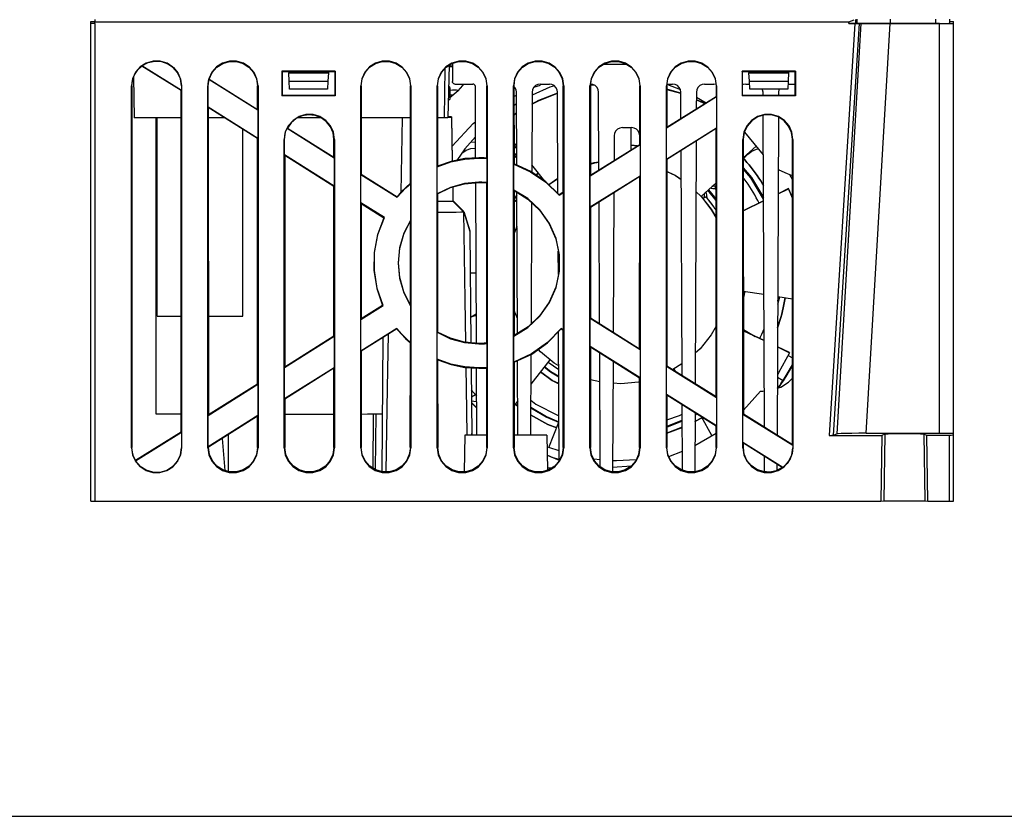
# Model space of a CAD drawing. Extents: x 0 to 420, y 0 to 297.
# Tile 5 of 30: x 180 to 240, y 0 to 48. Entities that reach past the tile are written whole.
import ezdxf

# ---------------------------------------------------------------- set-up
doc = ezdxf.new("R2010")
doc.units = 0
doc.header["$LTSCALE"] = 23.1
doc.layers.get('0').update_dxf_attribs({"linetype": 'CONTINUOUS'})

msp = doc.modelspace()

# ---------------------------------------------------------------- linework, layer by layer
at = {"color": 7, "linetype": 'CONTINUOUS'}
for p, q in [((184.689, 19.173), (184.689, 48.342)), ((184.939, 48.46), (184.937, 48.322)), ((184.938, 48.222), (184.937, 48.322)), ((184.937, 48.322), (230.814, 48.322)), ((184.938, 48.222), (184.938, 19.172)), ((231.188, 48.222), (229.61, 23.172)), ((231.436, 48.223), (229.86, 23.177)), ((231.552, 48.227), (230.092, 23.261)), ((230.814, 48.322), (231.143, 48.446)), ((230.814, 48.222), (230.814, 48.322)), ((230.814, 48.222), (231.214, 48.223)), ((231.279, 48.222), (230.814, 48.222)), ((231.212, 48.461), (231.214, 48.223)), ((231.214, 48.223), (231.321, 48.227)), ((231.321, 48.227), (231.317, 48.477)), ((231.552, 48.227), (231.436, 48.223)), ((231.862, 23.295), (233.32, 48.231)), ((236.336, 48.231), (233.073, 48.23)), ((233.322, 48.481), (233.322, 48.231)), ((233.322, 48.231), (236.091, 48.231)), ((236.087, 48.481), (236.091, 48.231)), ((236.336, 23.3), (236.336, 48.231)), ((236.939, 48.483), (236.944, 48.233)), ((237.189, 19.173), (237.189, 48.352)), ((190.207, 44.151), (187.805, 45.656)), ((190.188, 44.142), (187.805, 45.636)), ((206.497, 45.68), (206.414, 42.505)), ((206.689, 45.621), (206.495, 45.621)), ((206.495, 45.609), (206.689, 45.609)), ((206.689, 45.795), (206.689, 44.689)), ((217.308, 45.727), (215.869, 45.727)), ((187.296, 44.951), (187.339, 42.477)), ((196.327, 45.31), (196.314, 45.322)), ((196.314, 45.322), (196.314, 43.822)), ((199.564, 45.322), (196.314, 45.322)), ((196.327, 45.31), (196.328, 43.837)), ((196.328, 45.31), (199.551, 45.31)), ((196.73, 45.31), (196.735, 45.224)), ((196.761, 44.722), (196.735, 45.222)), ((196.735, 45.222), (199.144, 45.222)), ((199.144, 45.222), (199.118, 44.722)), ((199.149, 45.31), (199.144, 45.224)), ((199.551, 45.31), (199.564, 45.322)), ((199.551, 43.837), (199.551, 45.31)), ((199.564, 45.322), (199.564, 43.822)), ((206.242, 45.483), (206.189, 42.477)), ((227.564, 45.322), (224.314, 45.322)), ((224.327, 45.31), (224.314, 45.322)), ((224.314, 45.322), (224.314, 43.822)), ((224.327, 45.31), (224.328, 43.837)), ((224.328, 45.31), (227.551, 45.31)), ((224.73, 45.31), (224.735, 45.224)), ((224.735, 45.222), (227.144, 45.222)), ((224.761, 44.722), (224.735, 45.222)), ((227.144, 45.222), (227.118, 44.722)), ((227.149, 45.31), (227.144, 45.224)), ((227.551, 45.31), (227.564, 45.322)), ((227.551, 43.837), (227.551, 45.31)), ((227.564, 45.322), (227.564, 43.822)), ((187.19, 44.425), (187.163, 44.422)), ((187.163, 22.422), (187.163, 44.422)), ((187.19, 44.425), (187.197, 22.426)), ((190.207, 44.423), (190.207, 44.151)), ((190.215, 44.422), (190.207, 44.423)), ((190.215, 44.422), (190.215, 22.422)), ((191.822, 44.423), (191.813, 44.422)), ((191.813, 22.422), (191.813, 44.422)), ((191.822, 43.138), (191.822, 44.423)), ((191.878, 44.832), (191.899, 44.842)), ((191.878, 44.832), (194.857, 42.965)), ((191.899, 44.842), (194.838, 43.001)), ((194.838, 43.001), (194.838, 44.425)), ((194.865, 44.422), (194.838, 44.425)), ((194.865, 44.422), (194.865, 22.422)), ((196.787, 44.223), (196.761, 44.722)), ((196.761, 44.722), (199.118, 44.722)), ((199.118, 44.722), (199.092, 44.223)), ((201.14, 44.425), (201.113, 44.422)), ((201.113, 22.422), (201.113, 44.422)), ((201.14, 44.425), (201.142, 39.052)), ((204.137, 38.511), (204.138, 44.425)), ((204.165, 44.422), (204.138, 44.425)), ((204.165, 44.422), (204.165, 22.422)), ((205.79, 44.425), (205.763, 44.422)), ((205.763, 22.422), (205.763, 44.422)), ((205.79, 44.425), (205.792, 39.541)), ((206.497, 44.393), (206.506, 44.372)), ((206.839, 44.539), (207.94, 44.539)), ((208.108, 40.044), (208.09, 44.39)), ((208.787, 40.039), (208.788, 44.425)), ((208.815, 44.422), (208.788, 44.425)), ((208.815, 44.422), (208.815, 22.422)), ((210.44, 44.425), (210.413, 44.422)), ((210.413, 22.422), (210.413, 44.422)), ((210.44, 44.425), (210.442, 39.691)), ((210.495, 44.334), (210.44, 44.389)), ((211.653, 44.354), (212.056, 44.481)), ((212.037, 44.539), (212.591, 44.539)), ((213.436, 37.957), (213.438, 44.425)), ((213.465, 44.422), (213.438, 44.425)), ((213.465, 44.422), (213.465, 22.422)), ((215.09, 44.425), (215.063, 44.422)), ((215.063, 22.422), (215.063, 44.422)), ((215.09, 44.425), (215.092, 38.994)), ((215.246, 44.514), (215.091, 44.539)), ((215.096, 44.465), (215.292, 44.491)), ((215.285, 44.495), (215.097, 44.47)), ((218.087, 40.871), (218.088, 44.425)), ((218.115, 44.422), (218.088, 44.425)), ((218.115, 44.422), (218.115, 22.422)), ((219.74, 44.425), (219.713, 44.422)), ((219.713, 22.422), (219.713, 44.422)), ((219.74, 44.425), (219.741, 41.907)), ((219.757, 44.539), (220.091, 44.539)), ((219.771, 44.506), (220.564, 44.199)), ((222.037, 44.539), (222.591, 44.539)), ((222.746, 44.514), (222.591, 44.539)), ((222.738, 44.426), (222.738, 43.784)), ((222.765, 44.422), (222.738, 44.425)), ((222.765, 44.422), (222.765, 22.422)), ((224.537, 44.539), (224.77, 44.539)), ((224.761, 44.722), (227.118, 44.722)), ((224.787, 44.223), (224.761, 44.722)), ((227.118, 44.722), (227.092, 44.223)), ((227.108, 44.539), (227.551, 44.539)), ((190.182, 23.388), (190.188, 44.142)), ((190.188, 44.142), (190.207, 44.151)), ((196.328, 43.837), (196.314, 43.822)), ((199.564, 43.822), (196.314, 43.822)), ((199.551, 43.837), (196.328, 43.837)), ((199.092, 44.223), (196.787, 44.223)), ((199.551, 43.837), (199.564, 43.822)), ((206.539, 44.192), (206.536, 44.192)), ((206.539, 44.192), (206.539, 43.609)), ((207.042, 44.123), (206.539, 43.694)), ((206.539, 43.891), (206.768, 43.891)), ((206.539, 43.876), (206.75, 43.876)), ((206.689, 44.176), (206.543, 44.141)), ((206.947, 44.175), (206.689, 44.176)), ((207.062, 44.147), (206.947, 44.175)), ((210.44, 43.785), (210.592, 43.863)), ((210.61, 39.615), (210.591, 44.041)), ((211.537, 44.041), (211.517, 39.193)), ((213.117, 37.871), (213.091, 44.041)), ((215.611, 39.319), (215.591, 44.041)), ((219.722, 41.87), (222.757, 43.772)), ((220.592, 43.977), (219.74, 44.221)), ((219.74, 44.216), (220.573, 43.977)), ((219.741, 41.907), (222.738, 43.784)), ((220.598, 42.444), (220.591, 44.041)), ((221.537, 44.041), (221.533, 43.029)), ((221.536, 43.75), (222.124, 43.4)), ((222.738, 43.784), (222.757, 43.772)), ((222.757, 43.772), (222.757, 41.86)), ((224.328, 43.837), (224.314, 43.822)), ((227.564, 43.822), (224.314, 43.822)), ((227.551, 43.837), (224.328, 43.837)), ((227.092, 44.223), (224.787, 44.223)), ((225.592, 43.837), (225.591, 44.041)), ((226.537, 44.041), (226.536, 43.837)), ((227.551, 43.837), (227.564, 43.822)), ((194.857, 41.236), (191.822, 43.138)), ((191.841, 43.107), (191.822, 43.138)), ((210.594, 43.34), (210.441, 43.244)), ((194.837, 41.228), (191.841, 43.107)), ((191.841, 43.107), (191.846, 24.431)), ((194.838, 43.001), (194.857, 42.965)), ((194.857, 42.965), (194.857, 41.236)), ((206.578, 42.543), (206.415, 42.542)), ((206.639, 42.543), (206.578, 42.543)), ((206.639, 42.543), (206.686, 39.845)), ((210.597, 42.784), (210.441, 42.673)), ((210.441, 42.668), (210.597, 42.779)), ((225.677, 23.681), (225.597, 42.635)), ((190.188, 42.477), (187.339, 42.477)), ((188.639, 42.477), (188.639, 24.482)), ((188.739, 30.429), (188.739, 42.477)), ((192.845, 42.477), (191.841, 42.477)), ((198.728, 42.477), (197.264, 42.477)), ((204.138, 42.477), (201.141, 42.477)), ((203.639, 42.484), (203.56, 37.947)), ((206.189, 42.477), (205.791, 42.477)), ((206.189, 42.505), (206.414, 42.505)), ((206.578, 42.508), (206.414, 42.508)), ((206.639, 42.509), (206.578, 42.508)), ((206.639, 42.509), (206.686, 39.845)), ((226.531, 42.526), (226.449, 23.197)), ((193.939, 30.429), (193.939, 41.791)), ((196.632, 41.852), (199.507, 40.051)), ((196.657, 41.862), (199.487, 40.089)), ((216.537, 41.391), (216.53, 39.895)), ((217.037, 41.889), (217.592, 41.889)), ((217.564, 40.543), (217.564, 41.889)), ((219.741, 41.907), (219.722, 41.87)), ((219.722, 39.958), (219.722, 41.87)), ((222.757, 41.86), (219.722, 39.958)), ((222.738, 41.828), (219.742, 39.949)), ((222.733, 25.526), (222.738, 41.828)), ((222.738, 41.828), (222.757, 41.86)), ((194.833, 26.302), (194.837, 41.228)), ((194.837, 41.228), (194.857, 41.236)), ((196.472, 41.173), (196.463, 41.172)), ((196.463, 22.422), (196.463, 41.172)), ((196.472, 40.224), (196.472, 41.173)), ((199.515, 41.172), (199.487, 41.175)), ((199.487, 40.089), (199.487, 41.175)), ((199.515, 41.172), (199.515, 22.422)), ((208.104, 41.009), (207.791, 40.983)), ((210.605, 40.754), (210.441, 40.956)), ((210.441, 40.662), (210.583, 40.781)), ((215.072, 38.956), (218.107, 40.858)), ((215.092, 38.994), (218.087, 40.871)), ((217.93, 40.772), (217.564, 40.83)), ((217.564, 40.829), (217.928, 40.771)), ((218.087, 40.871), (218.107, 40.858)), ((218.107, 40.858), (218.107, 38.946)), ((221.525, 41.067), (221.462, 26.321)), ((224.391, 41.175), (224.363, 41.172)), ((224.363, 22.422), (224.363, 41.172)), ((224.391, 41.175), (224.396, 24.483)), ((225.166, 40.766), (224.392, 40.057)), ((227.382, 22.613), (227.387, 41.175)), ((227.415, 41.172), (227.387, 41.175)), ((227.415, 41.172), (227.415, 22.422)), ((199.507, 38.322), (196.472, 40.224)), ((196.491, 40.191), (196.472, 40.224)), ((199.487, 38.313), (196.491, 40.191)), ((196.491, 40.191), (196.495, 27.344)), ((210.605, 40.736), (210.441, 40.599)), ((210.607, 40.313), (210.557, 40.276)), ((210.607, 40.312), (210.559, 40.277)), ((220.664, 26.822), (220.606, 40.492)), ((224.491, 40.096), (224.669, 40.274)), ((224.669, 40.274), (224.65, 40.294)), ((199.487, 40.089), (199.507, 40.051)), ((199.507, 40.051), (199.507, 38.322)), ((205.772, 39.509), (205.792, 39.541)), ((208.787, 40.039), (208.807, 40.015)), ((208.807, 38.544), (208.807, 40.015)), ((210.442, 39.691), (210.422, 39.675)), ((210.422, 38.092), (210.422, 39.675)), ((210.553, 40.094), (210.608, 40.04)), ((212.326, 38.637), (211.519, 39.63)), ((216.563, 39.915), (216.53, 39.915)), ((219.742, 39.949), (219.722, 39.958)), ((219.742, 39.949), (219.745, 27.397)), ((224.478, 39.929), (224.483, 39.925)), ((201.142, 39.052), (201.122, 39.039)), ((201.122, 39.039), (203.335, 37.652)), ((201.122, 37.31), (201.122, 39.039)), ((201.142, 39.052), (203.331, 37.681)), ((205.772, 37.864), (205.772, 39.509)), ((211.928, 39.127), (211.786, 39.024)), ((211.786, 39.022), (211.929, 39.126)), ((215.092, 38.994), (215.072, 38.956)), ((215.072, 37.044), (215.072, 38.956)), ((218.107, 38.946), (215.072, 37.044)), ((218.087, 38.912), (218.107, 38.946)), ((227.387, 38.95), (227.087, 39.086)), ((227.387, 38.725), (227.231, 39.021)), ((204.137, 38.511), (204.157, 38.499)), ((204.157, 36.286), (204.157, 38.499)), ((208.156, 28.774), (208.115, 38.534)), ((208.784, 28.783), (208.787, 38.528)), ((208.807, 38.544), (208.787, 38.528)), ((212.099, 38.793), (212.159, 38.842)), ((212.189, 38.805), (212.14, 38.764)), ((213.114, 38.798), (212.565, 38.418)), ((218.087, 38.912), (215.092, 37.035)), ((218.084, 28.438), (218.087, 38.912)), ((222.737, 38.54), (221.828, 37.708)), ((199.484, 29.216), (199.487, 38.313)), ((199.487, 38.313), (199.507, 38.322)), ((205.792, 37.855), (205.795, 29.455)), ((206.713, 38.273), (206.728, 37.42)), ((206.714, 38.274), (206.728, 37.455)), ((210.442, 38.063), (210.422, 38.092)), ((210.442, 38.063), (210.445, 29.251)), ((210.653, 29.379), (210.617, 37.955)), ((213.184, 37.772), (213.457, 37.943)), ((213.437, 37.958), (213.188, 37.801)), ((213.436, 37.957), (213.457, 37.943)), ((213.457, 29.579), (213.457, 37.943)), ((216.521, 37.93), (216.48, 29.443)), ((222.736, 37.452), (222.229, 38.075)), ((222.265, 38.108), (222.736, 37.528)), ((222.71, 38.155), (222.737, 38.123)), ((222.737, 38.125), (222.712, 38.154)), ((222.737, 38.342), (222.719, 38.324)), ((227.142, 38.178), (226.511, 37.869)), ((226.511, 37.864), (227.142, 38.173)), ((227.386, 37.597), (227.142, 38.178)), ((227.142, 38.173), (227.142, 38.178)), ((227.142, 38.173), (227.386, 37.592)), ((202.554, 36.412), (201.122, 37.31)), ((201.142, 37.275), (201.122, 37.31)), ((201.142, 37.275), (201.145, 30.256)), ((201.143, 37.274), (202.527, 36.407)), ((203.335, 37.652), (203.331, 37.681)), ((205.792, 37.418), (206.18, 37.418)), ((206.728, 37.455), (207.375, 36.808)), ((206.728, 37.42), (207.375, 36.773)), ((210.62, 37.376), (210.442, 37.498)), ((210.442, 37.493), (210.62, 37.371)), ((211.509, 37.333), (211.478, 29.949)), ((215.651, 29.962), (215.62, 37.365)), ((222.009, 37.614), (221.956, 37.561)), ((225.619, 37.432), (224.393, 36.831)), ((224.393, 36.826), (225.619, 37.427)), ((207.356, 36.793), (207.36, 36.793)), ((207.389, 36.793), (207.36, 36.793)), ((207.389, 36.759), (207.36, 36.759)), ((207.389, 36.793), (207.76, 35.604)), ((207.389, 36.759), (207.76, 35.57)), ((215.092, 37.035), (215.072, 37.044)), ((215.092, 37.035), (215.094, 30.311)), ((202.527, 36.407), (202.554, 36.412)), ((204.134, 31.099), (204.136, 36.216)), ((204.157, 36.286), (204.136, 36.216)), ((207.76, 35.57), (207.819, 28.805)), ((210.443, 35.436), (210.626, 35.898)), ((213.138, 32.958), (213.132, 34.384)), ((208.138, 33.038), (207.782, 33.035)), ((225.643, 31.731), (224.394, 31.927)), ((226.591, 31.583), (226.483, 31.124)), ((226.484, 31.339), (226.543, 31.59)), ((227.384, 31.458), (226.485, 31.599)), ((201.122, 30.213), (202.476, 31.061)), ((202.448, 31.073), (201.143, 30.255)), ((202.476, 31.061), (202.448, 31.073)), ((204.134, 31.099), (204.157, 31.018)), ((204.157, 28.805), (204.157, 31.018)), ((207.833, 30.39), (208.148, 30.572)), ((210.649, 30.282), (210.444, 30.769)), ((188.739, 30.429), (190.184, 30.429)), ((191.844, 30.429), (193.939, 30.429)), ((201.145, 30.256), (201.122, 30.213)), ((201.122, 28.301), (201.122, 30.213)), ((208.149, 30.486), (207.805, 30.381)), ((207.805, 30.376), (208.149, 30.481)), ((215.094, 30.311), (215.072, 30.296)), ((215.072, 30.296), (218.107, 28.394)), ((215.072, 28.567), (215.072, 30.296)), ((215.094, 30.311), (218.084, 28.438)), ((203.316, 29.676), (201.122, 28.301)), ((203.311, 29.648), (201.145, 28.29)), ((203.311, 29.648), (203.316, 29.676)), ((205.795, 29.455), (205.772, 29.44)), ((205.772, 27.795), (205.772, 29.44)), ((213.186, 21.609), (213.153, 29.489)), ((213.457, 29.579), (213.302, 29.676)), ((213.302, 29.676), (213.307, 29.648)), ((213.307, 29.648), (213.433, 29.57)), ((213.432, 22.426), (213.434, 29.569)), ((213.434, 29.569), (213.457, 29.579)), ((224.395, 29.611), (225.118, 29.193)), ((225.655, 28.94), (224.395, 29.535)), ((224.395, 29.53), (225.655, 28.935)), ((196.472, 27.298), (199.507, 29.2)), ((196.495, 27.344), (199.484, 29.216)), ((199.484, 29.216), (199.507, 29.2)), ((199.507, 29.2), (199.507, 27.288)), ((202.463, 29.116), (202.392, 20.961)), ((204.132, 22.426), (204.134, 28.797)), ((204.134, 28.797), (204.157, 28.805)), ((208.784, 28.783), (208.807, 28.76)), ((208.807, 27.289), (208.807, 28.76)), ((210.422, 29.212), (210.445, 29.251)), ((210.422, 27.629), (210.422, 29.212)), ((201.145, 28.29), (201.122, 28.301)), ((201.145, 28.29), (201.147, 22.426)), ((218.107, 26.665), (215.072, 28.567)), ((215.095, 28.527), (215.072, 28.567)), ((218.083, 26.654), (215.095, 28.527)), ((215.095, 28.527), (215.097, 22.426)), ((215.688, 21.249), (215.658, 28.174)), ((218.084, 28.438), (218.107, 28.394)), ((218.107, 28.394), (218.107, 26.665)), ((227.211, 28.204), (226.472, 28.554)), ((226.472, 28.549), (227.211, 28.199)), ((205.795, 27.763), (205.772, 27.795)), ((205.795, 27.763), (205.797, 22.426)), ((210.445, 27.615), (210.447, 22.426)), ((210.679, 23.188), (210.66, 27.715)), ((211.47, 28.089), (211.449, 23.188)), ((212.618, 27.762), (211.462, 26.288)), ((212.51, 27.624), (213.163, 27.17)), ((212.511, 27.625), (213.163, 27.172)), ((216.472, 27.664), (216.44, 20.988)), ((227.122, 28.037), (227.383, 27.886)), ((196.495, 27.344), (196.472, 27.298)), ((196.472, 25.386), (196.472, 27.298)), ((199.507, 27.288), (196.472, 25.386)), ((199.483, 27.249), (196.496, 25.376)), ((199.482, 22.426), (199.483, 27.249)), ((199.483, 27.249), (199.507, 27.288)), ((207.832, 27.279), (207.868, 23.188)), ((208.179, 23.188), (208.162, 27.257)), ((208.782, 22.426), (208.783, 27.266)), ((208.807, 27.289), (208.783, 27.266)), ((219.745, 27.397), (219.722, 27.381)), ((219.722, 27.381), (222.757, 25.479)), ((219.722, 25.652), (219.722, 27.381)), ((219.745, 27.397), (222.733, 25.526)), ((220.661, 27.524), (220.112, 27.168)), ((220.258, 27.076), (220.183, 27.207)), ((215.666, 26.42), (215.096, 26.547)), ((218.082, 22.426), (218.083, 26.654)), ((218.083, 26.654), (218.107, 26.665)), ((226.811, 26.484), (226.464, 26.684)), ((226.811, 26.486), (226.47, 26.039)), ((226.671, 26.302), (226.792, 26.498)), ((191.822, 24.384), (194.857, 26.286)), ((191.846, 24.431), (194.833, 26.302)), ((194.833, 26.302), (194.857, 26.286)), ((194.857, 26.286), (194.857, 24.374)), ((208.169, 25.562), (207.844, 25.931)), ((224.396, 24.712), (225.431, 25.862)), ((225.431, 25.862), (225.589, 25.862)), ((225.589, 25.862), (225.668, 25.871)), ((226.483, 26.044), (226.566, 26.134)), ((196.496, 25.376), (196.472, 25.386)), ((196.496, 25.376), (196.497, 22.426)), ((208.102, 25.638), (207.848, 25.491)), ((208.172, 24.836), (207.851, 25.169)), ((208.124, 25.614), (208.069, 25.619)), ((210.671, 25.278), (210.446, 24.992)), ((222.757, 23.75), (219.722, 25.652)), ((219.746, 25.612), (219.722, 25.652)), ((222.732, 23.739), (219.746, 25.612)), ((219.746, 25.612), (219.747, 22.426)), ((222.733, 25.526), (222.757, 25.479)), ((222.757, 25.479), (222.757, 23.75)), ((207.851, 25.156), (208.172, 24.825)), ((210.512, 25.076), (210.672, 24.954)), ((210.672, 24.955), (210.513, 25.077)), ((220.688, 21.048), (220.672, 25.031)), ((191.846, 24.431), (191.822, 24.384)), ((191.822, 22.472), (191.822, 24.384)), ((194.857, 24.374), (191.822, 22.472)), ((191.846, 24.469), (191.907, 24.469)), ((194.832, 24.333), (191.847, 22.461)), ((194.832, 24.333), (194.857, 24.374)), ((194.832, 22.426), (194.832, 24.333)), ((201.146, 24.469), (201.525, 24.47)), ((201.525, 24.47), (202.334, 24.472)), ((201.869, 24.471), (201.845, 21.181)), ((202.021, 21.069), (202.046, 24.471)), ((202.334, 24.472), (202.422, 24.472)), ((212.562, 22.429), (213.176, 23.971)), ((221.455, 24.54), (221.44, 20.988)), ((221.874, 24.244), (221.453, 24.01)), ((221.453, 24.008), (221.874, 24.243)), ((221.569, 24.469), (221.454, 24.4)), ((221.455, 24.456), (221.523, 24.497)), ((222.487, 23.168), (221.843, 24.297)), ((224.396, 24.483), (224.372, 24.467)), ((224.372, 24.467), (227.407, 22.565)), ((224.372, 22.738), (224.372, 24.467)), ((224.396, 24.483), (227.382, 22.613)), ((187.405, 21.616), (190.207, 23.372)), ((187.413, 21.653), (190.182, 23.388)), ((190.182, 23.388), (190.207, 23.372)), ((190.207, 23.372), (190.207, 22.423)), ((220.677, 23.659), (219.747, 23.306)), ((219.747, 23.305), (220.677, 23.658)), ((222.732, 23.739), (222.757, 23.75)), ((222.732, 22.426), (222.732, 23.739)), ((192.679, 22.983), (192.847, 21.031)), ((193.074, 20.966), (193.079, 23.233)), ((207.439, 23.187), (207.4, 20.95)), ((207.439, 23.198), (207.939, 23.198)), ((208.782, 23.187), (207.439, 23.187)), ((207.878, 23.198), (207.867, 23.291)), ((212.439, 23.187), (210.447, 23.187)), ((212.439, 23.187), (212.477, 21.045)), ((221.447, 22.554), (222.732, 23.312)), ((229.61, 23.172), (232.826, 23.172)), ((229.86, 23.177), (230.092, 23.261)), ((231.861, 23.295), (236.337, 23.3)), ((232.826, 23.172), (232.756, 19.172)), ((233.01, 23.24), (232.826, 23.172)), ((233.01, 23.24), (232.939, 19.179)), ((235.553, 23.172), (235.368, 23.24)), ((235.368, 23.24), (235.439, 19.179)), ((236.939, 23.172), (235.553, 23.172)), ((235.623, 19.172), (235.553, 23.172)), ((236.939, 19.172), (236.939, 23.172)), ((187.163, 22.422), (187.197, 22.426)), ((190.207, 22.423), (190.215, 22.422)), ((191.813, 22.422), (191.847, 22.426)), ((191.847, 22.426), (191.847, 22.461)), ((194.832, 22.426), (194.865, 22.422)), ((196.463, 22.422), (196.497, 22.426)), ((199.482, 22.426), (199.515, 22.422)), ((201.113, 22.422), (201.147, 22.426)), ((204.132, 22.426), (204.165, 22.422)), ((205.763, 22.422), (205.797, 22.426)), ((208.782, 22.426), (208.815, 22.422)), ((210.413, 22.422), (210.447, 22.426)), ((213.183, 22.224), (212.562, 22.429)), ((213.432, 22.426), (213.465, 22.422)), ((215.063, 22.422), (215.097, 22.426)), ((218.082, 22.426), (218.115, 22.422)), ((219.713, 22.422), (219.747, 22.426)), ((219.865, 21.879), (220.684, 22.207)), ((222.732, 22.426), (222.765, 22.422)), ((224.363, 22.422), (224.397, 22.426)), ((226.805, 21.213), (224.372, 22.738)), ((224.397, 22.696), (224.372, 22.738)), ((226.76, 21.214), (224.397, 22.696)), ((224.397, 22.427), (224.397, 22.696)), ((227.382, 22.613), (227.407, 22.565)), ((227.407, 22.565), (227.407, 22.423)), ((227.407, 22.423), (227.415, 22.422)), ((187.413, 21.653), (187.405, 21.616)), ((212.461, 21.958), (213.186, 21.671)), ((215.686, 21.687), (215.29, 21.716)), ((225.689, 20.988), (225.685, 21.888)), ((212.474, 21.195), (212.756, 21.195)), ((216.44, 20.988), (216.432, 20.949)), ((216.441, 21.233), (217.586, 21.321)), ((221.44, 20.988), (221.432, 20.95)), ((225.695, 20.957), (225.689, 20.988)), ((226.442, 21.414), (226.44, 21.046)), ((232.756, 19.172), (232.939, 19.179)), ((235.439, 19.179), (235.623, 19.172)), ((235.623, 19.172), (237.036, 19.172)), ((0, 0), (420, 0))]:
    msp.add_line(p, q, dxfattribs=at)
for points in [[(184.689, 48.342), (184.7, 48.343), (184.732, 48.343), (184.783, 48.343), (184.853, 48.343), (184.942, 48.343)], [(184.936, 48.222), (184.844, 48.222), (184.763, 48.222), (184.708, 48.222), (184.689, 48.223)], [(231.436, 48.223), (231.413, 48.222), (231.358, 48.222), (231.279, 48.222)], [(231.321, 48.227), (231.412, 48.228), (231.621, 48.229), (231.938, 48.23), (232.343, 48.23), (232.813, 48.231), (233.322, 48.231)], [(233.073, 48.23), (232.832, 48.23), (232.602, 48.23), (232.387, 48.23), (232.188, 48.23), (232.011, 48.229), (231.86, 48.229), (231.737, 48.228), (231.644, 48.228), (231.582, 48.227), (231.552, 48.227)], [(236.091, 48.231), (236.358, 48.231), (236.596, 48.232), (236.783, 48.232), (236.902, 48.233), (236.944, 48.233)], [(236.336, 48.231), (236.604, 48.231), (236.839, 48.231), (237.037, 48.232), (237.15, 48.232), (237.189, 48.233)], [(236.939, 48.353), (237.036, 48.353), (237.116, 48.353), (237.17, 48.352), (237.189, 48.352)], [(190.215, 44.422), (190.153, 44.854), (189.973, 45.248), (189.69, 45.574), (189.328, 45.808), (188.912, 45.932), (188.479, 45.934), (188.062, 45.813), (187.696, 45.581), (187.409, 45.253), (187.226, 44.855), (187.163, 44.422)], [(187.192, 44.434), (187.231, 44.774), (187.353, 45.104), (187.548, 45.397), (187.805, 45.636)], [(187.805, 45.656), (187.807, 45.648), (187.803, 45.644), (187.805, 45.636)], [(187.805, 45.656), (188.173, 45.85), (188.579, 45.936), (188.992, 45.91), (189.382, 45.773), (189.721, 45.536), (189.983, 45.215), (190.15, 44.835), (190.207, 44.423)], [(194.865, 44.422), (194.803, 44.854), (194.623, 45.248), (194.34, 45.574), (193.978, 45.808), (193.562, 45.932), (193.129, 45.934), (192.712, 45.813), (192.346, 45.581), (192.059, 45.253), (191.876, 44.855), (191.813, 44.422)], [(191.899, 44.842), (192.078, 45.235), (192.358, 45.559), (192.717, 45.79), (193.125, 45.909), (193.55, 45.91), (193.958, 45.791), (194.316, 45.563), (194.597, 45.241), (194.776, 44.852), (194.838, 44.426)], [(204.165, 44.422), (204.103, 44.854), (203.923, 45.248), (203.64, 45.574), (203.278, 45.808), (202.862, 45.932), (202.429, 45.934), (202.012, 45.813), (201.646, 45.581), (201.359, 45.253), (201.176, 44.855), (201.113, 44.422)], [(201.141, 44.431), (201.201, 44.849), (201.379, 45.237), (201.656, 45.557), (202.012, 45.787), (202.421, 45.909), (202.846, 45.91), (203.256, 45.792), (203.615, 45.564), (203.897, 45.242), (204.077, 44.851), (204.138, 44.431)], [(208.815, 44.422), (208.753, 44.854), (208.573, 45.248), (208.29, 45.574), (207.928, 45.808), (207.512, 45.932), (207.079, 45.934), (206.662, 45.813), (206.296, 45.581), (206.009, 45.253), (205.826, 44.855), (205.763, 44.422)], [(205.791, 44.43), (205.851, 44.849), (206.029, 45.237), (206.306, 45.557), (206.662, 45.787), (207.071, 45.909), (207.496, 45.91), (207.906, 45.792), (208.265, 45.564), (208.547, 45.242), (208.727, 44.851), (208.788, 44.43)], [(213.465, 44.422), (213.403, 44.854), (213.223, 45.248), (212.94, 45.574), (212.578, 45.808), (212.162, 45.932), (211.729, 45.934), (211.312, 45.813), (210.946, 45.581), (210.659, 45.253), (210.476, 44.855), (210.413, 44.422)], [(210.441, 44.43), (210.501, 44.849), (210.679, 45.237), (210.956, 45.557), (211.312, 45.787), (211.721, 45.909), (212.146, 45.91), (212.556, 45.792), (212.915, 45.564), (213.197, 45.242), (213.377, 44.851), (213.437, 44.432)], [(218.115, 44.422), (218.053, 44.854), (217.873, 45.248), (217.59, 45.574), (217.228, 45.808), (216.812, 45.932), (216.379, 45.934), (215.962, 45.813), (215.596, 45.581), (215.309, 45.253), (215.126, 44.855), (215.063, 44.422)], [(215.091, 44.431), (215.151, 44.849), (215.329, 45.237), (215.606, 45.557), (215.962, 45.787), (216.371, 45.909), (216.796, 45.91), (217.206, 45.792), (217.565, 45.564), (217.847, 45.242), (218.027, 44.851), (218.088, 44.429)], [(222.765, 44.422), (222.703, 44.854), (222.523, 45.248), (222.24, 45.574), (221.878, 45.808), (221.462, 45.932), (221.029, 45.934), (220.612, 45.813), (220.246, 45.581), (219.959, 45.253), (219.776, 44.855), (219.713, 44.422)], [(219.741, 44.428), (219.801, 44.849), (219.979, 45.237), (220.256, 45.557), (220.612, 45.787), (221.021, 45.909), (221.446, 45.91), (221.856, 45.792), (222.215, 45.564), (222.497, 45.242), (222.677, 44.851), (222.738, 44.426)], [(191.822, 44.423), (191.828, 44.561), (191.847, 44.698), (191.878, 44.832)], [(206.463, 44.394), (206.482, 44.394), (206.493, 44.394), (206.497, 44.393)], [(206.497, 44.393), (206.493, 44.393), (206.482, 44.393), (206.463, 44.393)], [(206.463, 44.36), (206.482, 44.36), (206.493, 44.359), (206.497, 44.359)], [(206.497, 44.359), (206.493, 44.359), (206.482, 44.359), (206.463, 44.359)], [(206.497, 44.359), (206.506, 44.338), (206.531, 44.251), (206.539, 44.158)], [(206.506, 44.372), (206.531, 44.285), (206.539, 44.192)], [(206.839, 44.539), (206.781, 44.551), (206.733, 44.583), (206.701, 44.631), (206.689, 44.689)], [(207.042, 44.123), (207.335, 44.443), (207.382, 44.539)], [(208.09, 44.39), (208.078, 44.447), (208.046, 44.495), (207.998, 44.527), (207.94, 44.539)], [(210.591, 44.041), (210.566, 44.196), (210.495, 44.334)], [(212.895, 44.434), (212.621, 44.352), (211.536, 43.862)], [(212.037, 44.539), (211.883, 44.514), (211.744, 44.444), (211.634, 44.334), (211.562, 44.196), (211.537, 44.041)], [(213.091, 44.041), (213.066, 44.196), (212.995, 44.334), (212.885, 44.444), (212.746, 44.514), (212.591, 44.539)], [(215.591, 44.041), (215.566, 44.196), (215.495, 44.334), (215.385, 44.444), (215.246, 44.514)], [(220.591, 44.041), (220.566, 44.196), (220.495, 44.334), (220.385, 44.444), (220.246, 44.514), (220.091, 44.539)], [(222.037, 44.539), (221.883, 44.514), (221.744, 44.444), (221.634, 44.334), (221.562, 44.196), (221.537, 44.041)], [(224.537, 44.539), (224.383, 44.514), (224.328, 44.486)], [(206.539, 44.158), (206.524, 44.157), (206.477, 44.157), (206.457, 44.157)], [(213.092, 43.99), (211.936, 43.533), (211.534, 43.314)], [(211.534, 43.309), (211.936, 43.528), (213.092, 43.985)], [(225.591, 44.041), (225.566, 44.196), (225.552, 44.223)], [(226.577, 44.223), (226.562, 44.196), (226.537, 44.041)], [(206.443, 43.608), (206.477, 43.608), (206.524, 43.609), (206.539, 43.609)], [(222.047, 43.352), (221.946, 43.41), (221.535, 43.585)], [(221.535, 43.58), (221.946, 43.405), (222.043, 43.349)], [(199.515, 41.172), (199.453, 41.604), (199.273, 41.998), (198.99, 42.324), (198.628, 42.558), (198.212, 42.682), (197.779, 42.684), (197.362, 42.563), (196.996, 42.331), (196.709, 42.003), (196.526, 41.605), (196.463, 41.172)], [(199.487, 41.176), (199.435, 41.57), (199.28, 41.937), (199.033, 42.25), (198.713, 42.487), (198.342, 42.632), (197.946, 42.673), (197.553, 42.609), (197.191, 42.443), (196.885, 42.188), (196.657, 41.862)], [(227.415, 41.172), (227.353, 41.604), (227.173, 41.998), (226.89, 42.324), (226.528, 42.558), (226.112, 42.682), (225.679, 42.684), (225.262, 42.563), (224.896, 42.331), (224.609, 42.003), (224.426, 41.605), (224.363, 41.172)], [(227.385, 41.184), (227.327, 41.597), (227.15, 41.985), (226.87, 42.308), (226.512, 42.538), (226.103, 42.659), (225.676, 42.659), (225.267, 42.538), (224.908, 42.308), (224.629, 41.985), (224.452, 41.597), (224.393, 41.184)], [(206.67, 40.764), (207.964, 42.13), (208.099, 42.231)], [(196.472, 41.173), (196.49, 41.407), (196.544, 41.635), (196.632, 41.852)], [(196.657, 41.862), (196.647, 41.86), (196.643, 41.854), (196.632, 41.852)], [(217.037, 41.889), (216.882, 41.864), (216.744, 41.794), (216.633, 41.684), (216.562, 41.546), (216.537, 41.391)], [(218.088, 41.417), (218.066, 41.546), (217.995, 41.684), (217.885, 41.794), (217.746, 41.864), (217.592, 41.889)], [(224.458, 41.612), (224.469, 41.603), (225.607, 40.236)], [(208.103, 41.324), (207.443, 40.603), (206.954, 39.899)], [(207.24, 40.312), (207.27, 40.344), (207.531, 40.515), (207.823, 40.614), (208.106, 40.637)], [(210.557, 40.276), (210.542, 40.271), (210.521, 40.266), (210.494, 40.26), (210.464, 40.255), (210.441, 40.252)], [(210.557, 40.276), (210.528, 40.237), (210.515, 40.187), (210.525, 40.136), (210.551, 40.094)], [(210.559, 40.277), (210.529, 40.236), (210.517, 40.187), (210.525, 40.137), (210.553, 40.094)], [(210.559, 40.277), (210.559, 40.277), (210.558, 40.277), (210.557, 40.276)], [(224.669, 40.274), (224.911, 40.463), (225.196, 40.588), (225.3, 40.606)], [(205.772, 39.509), (206.591, 39.799), (207.442, 39.975), (208.309, 40.035)], [(208.309, 40.057), (207.455, 40.002), (206.615, 39.83), (205.791, 39.541)], [(208.788, 40.039), (208.626, 40.049), (208.467, 40.055), (208.309, 40.057)], [(208.309, 40.035), (208.475, 40.032), (208.641, 40.026), (208.807, 40.015)], [(210.422, 39.675), (211.451, 39.208), (212.381, 38.567), (213.184, 37.772)], [(213.188, 37.801), (212.386, 38.596), (211.47, 39.226), (210.441, 39.691)], [(210.551, 40.094), (210.546, 40.094), (210.539, 40.094), (210.528, 40.095), (210.515, 40.097), (210.498, 40.101), (210.481, 40.105), (210.461, 40.112), (210.442, 40.116), (210.442, 40.116)], [(210.551, 40.094), (210.552, 40.095), (210.553, 40.095), (210.553, 40.094)], [(215.609, 39.789), (215.302, 39.743), (215.092, 39.678)], [(215.092, 39.671), (215.353, 39.75), (215.609, 39.786)], [(224.392, 39.952), (224.394, 39.952), (224.399, 39.952), (224.404, 39.952), (224.409, 39.951), (224.415, 39.951), (224.421, 39.95), (224.428, 39.948), (224.434, 39.947), (224.442, 39.944), (224.449, 39.942), (224.456, 39.939), (224.464, 39.936), (224.471, 39.933), (224.478, 39.929)], [(224.489, 40.096), (224.475, 40.096), (224.449, 40.096), (224.428, 40.09)], [(224.489, 40.096), (224.464, 40.057), (224.455, 40.012)], [(224.491, 40.096), (224.465, 40.057), (224.455, 40.012)], [(224.455, 40.012), (224.458, 39.98), (224.468, 39.951), (224.486, 39.925)], [(224.455, 40.012), (224.457, 39.98), (224.467, 39.951), (224.483, 39.925)], [(224.486, 39.925), (224.485, 39.925), (224.484, 39.925), (224.483, 39.925)], [(224.483, 39.925), (224.615, 39.773), (224.744, 39.619), (224.87, 39.462), (224.992, 39.303), (225.112, 39.142), (225.228, 38.978), (225.341, 38.812), (225.451, 38.644), (225.558, 38.473), (225.615, 38.377)], [(225.615, 38.38), (225.559, 38.473), (225.453, 38.643), (225.343, 38.812), (225.23, 38.978), (225.114, 39.141), (224.994, 39.303), (224.872, 39.462), (224.746, 39.619), (224.617, 39.773), (224.486, 39.925)], [(224.491, 40.096), (224.49, 40.096), (224.49, 40.096), (224.489, 40.096)], [(220.614, 38.729), (220.214, 39.003), (219.742, 39.229)], [(219.742, 39.226), (220.258, 38.972), (220.614, 38.726)], [(224.392, 39.45), (224.884, 38.859), (225.618, 37.635)], [(225.619, 37.541), (224.845, 38.831), (224.392, 39.374)], [(227.087, 39.086), (226.578, 39.306), (226.517, 39.35)], [(204.138, 38.512), (203.851, 38.25), (203.582, 37.974), (203.331, 37.681)], [(203.335, 37.652), (203.591, 37.951), (203.866, 38.234), (204.157, 38.499)], [(208.309, 38.569), (207.425, 38.489), (206.57, 38.252), (205.772, 37.864)], [(205.793, 37.856), (206.585, 38.238), (207.433, 38.473), (208.309, 38.552)], [(208.807, 38.544), (208.641, 38.558), (208.475, 38.567), (208.309, 38.569)], [(208.309, 38.552), (208.469, 38.549), (208.628, 38.541), (208.785, 38.528)], [(212.568, 38.415), (212.603, 38.448), (213.114, 38.791)], [(225.349, 37.3), (225.275, 37.45), (225.184, 37.623), (225.09, 37.794), (224.993, 37.963), (224.891, 38.13), (224.787, 38.294), (224.679, 38.457), (224.568, 38.617), (224.454, 38.776), (224.392, 38.857)], [(225.348, 37.299), (225.274, 37.448), (225.184, 37.621), (225.09, 37.792), (224.992, 37.961), (224.891, 38.128), (224.787, 38.293), (224.679, 38.455), (224.568, 38.616), (224.454, 38.774), (224.392, 38.855)], [(205.792, 37.855), (205.785, 37.86), (205.779, 37.859), (205.772, 37.864)], [(210.422, 29.212), (211.283, 29.736), (212.018, 30.423), (212.597, 31.245), (212.997, 32.167), (213.201, 33.15), (213.201, 34.154), (212.997, 35.137), (212.597, 36.059), (212.018, 36.881), (211.283, 37.568), (210.422, 38.092)], [(210.618, 37.78), (210.587, 37.74), (210.484, 37.597), (210.442, 37.537)], [(210.442, 37.535), (210.486, 37.597), (210.589, 37.74), (210.618, 37.778)], [(210.443, 38.062), (211.291, 37.539), (212.015, 36.855), (212.585, 36.04), (212.979, 35.127), (213.18, 34.154), (213.18, 33.161), (212.98, 32.188), (212.587, 31.275), (212.017, 30.459), (211.293, 29.775), (210.443, 29.25)], [(213.188, 37.801), (213.184, 37.79), (213.187, 37.783), (213.184, 37.772)], [(221.512, 38), (221.822, 37.709), (222.447, 36.919), (222.736, 36.414)], [(222.009, 37.616), (222.01, 37.626), (222.012, 37.645), (222.016, 37.675), (222.022, 37.717), (222.031, 37.77), (222.041, 37.836), (222.053, 37.914)], [(222.193, 37.608), (222.187, 37.639), (222.176, 37.708), (222.166, 37.784), (222.15, 37.892), (222.136, 37.99)], [(222.389, 38.222), (222.44, 38.213), (222.533, 38.195), (222.623, 38.176), (222.682, 38.163)], [(222.717, 38.324), (222.688, 38.324), (222.625, 38.32), (222.539, 38.312), (222.482, 38.307)], [(222.717, 38.324), (222.692, 38.287), (222.681, 38.241), (222.688, 38.194), (222.71, 38.155)], [(222.712, 38.154), (222.711, 38.154), (222.711, 38.155), (222.682, 38.163)], [(222.719, 38.324), (222.697, 38.294), (222.685, 38.258), (222.684, 38.222), (222.692, 38.186), (222.712, 38.154)], [(222.719, 38.324), (222.718, 38.324), (222.718, 38.324), (222.717, 38.324)], [(206.18, 37.418), (206.476, 37.419), (206.664, 37.42), (206.728, 37.42)], [(222.736, 36.43), (222.486, 36.875), (221.881, 37.659), (221.829, 37.709)], [(222.193, 37.608), (222.154, 37.639), (222.103, 37.652), (222.051, 37.643), (222.009, 37.616)], [(222.193, 37.606), (222.162, 37.632), (222.124, 37.647), (222.083, 37.649), (222.043, 37.638), (222.009, 37.614)], [(222.009, 37.616), (222.009, 37.615), (222.009, 37.615), (222.009, 37.614)], [(222.736, 36.86), (222.69, 36.933), (222.597, 37.073), (222.501, 37.21), (222.402, 37.345), (222.299, 37.478), (222.193, 37.608)], [(222.193, 37.606), (222.193, 37.606), (222.193, 37.607), (222.193, 37.608)], [(222.736, 36.858), (222.69, 36.931), (222.597, 37.071), (222.501, 37.208), (222.402, 37.343), (222.299, 37.476), (222.193, 37.606)], [(205.793, 36.755), (206.037, 36.755), (206.52, 36.756), (206.916, 36.756), (207.202, 36.757), (207.36, 36.759)], [(207.36, 36.759), (207.447, 31.405), (207.489, 28.834)], [(202.527, 36.407), (202.142, 35.377), (201.938, 34.297), (201.921, 33.198), (202.093, 32.113), (202.448, 31.073)], [(202.476, 31.061), (202.117, 32.104), (201.943, 33.193), (201.959, 34.296), (202.165, 35.38), (202.554, 36.412)], [(204.157, 36.286), (203.736, 35.461), (203.479, 34.572), (203.392, 33.652), (203.479, 32.732), (203.736, 31.843), (204.157, 31.018)], [(204.135, 31.097), (203.738, 31.904), (203.495, 32.766), (203.413, 33.657), (203.495, 34.549), (203.739, 35.411), (204.135, 36.214)], [(224.468, 31.915), (224.465, 31.896), (224.435, 31.722), (224.401, 31.549), (224.394, 31.518)], [(224.394, 31.513), (224.402, 31.549), (224.436, 31.722), (224.466, 31.896), (224.469, 31.915)], [(226.938, 31.528), (226.937, 31.526), (226.904, 31.328), (226.867, 31.13), (226.826, 30.933), (226.781, 30.738), (226.732, 30.543), (226.68, 30.349), (226.623, 30.156), (226.563, 29.964), (226.499, 29.774), (226.477, 29.711)], [(226.477, 29.707), (226.501, 29.774), (226.564, 29.965), (226.625, 30.156), (226.681, 30.349), (226.733, 30.543), (226.782, 30.738), (226.827, 30.934), (226.868, 31.13), (226.905, 31.328), (226.939, 31.526), (226.939, 31.528)], [(203.311, 29.648), (203.568, 29.348), (203.842, 29.064), (204.133, 28.798)], [(204.157, 28.805), (203.858, 29.077), (203.578, 29.368), (203.316, 29.676)], [(205.772, 29.44), (206.57, 29.052), (207.425, 28.815), (208.309, 28.735)], [(208.309, 28.76), (207.434, 28.839), (206.586, 29.073), (205.793, 29.456)], [(213.302, 29.676), (212.476, 28.817), (211.505, 28.127), (210.422, 27.629)], [(210.446, 27.616), (211.52, 28.112), (212.485, 28.797), (213.307, 29.648)], [(222.734, 29.806), (222.435, 29.281), (221.758, 28.439), (221.47, 28.18)], [(225.4, 29.06), (225.445, 29.156), (225.524, 29.334), (225.6, 29.513), (225.652, 29.643)], [(225.401, 29.06), (225.445, 29.154), (225.525, 29.332), (225.601, 29.512), (225.652, 29.64)], [(202.663, 20.949), (202.745, 26.055), (202.798, 29.327)], [(208.785, 28.783), (208.626, 28.771), (208.468, 28.763), (208.309, 28.76)], [(208.309, 28.735), (208.475, 28.737), (208.641, 28.746), (208.807, 28.76)], [(213.162, 27.394), (212.881, 27.561), (212.054, 28.253), (211.926, 28.4)], [(227.211, 28.199), (226.535, 26.969), (226.465, 26.871)], [(208.309, 27.269), (207.442, 27.329), (206.591, 27.505), (205.772, 27.795)], [(205.796, 27.762), (206.618, 27.474), (207.456, 27.303), (208.309, 27.248)], [(210.445, 27.615), (210.437, 27.623), (210.43, 27.622), (210.422, 27.629)], [(207.513, 27.299), (207.534, 26.055), (207.58, 23.2)], [(208.807, 27.289), (208.641, 27.278), (208.475, 27.272), (208.309, 27.269)], [(208.309, 27.248), (208.466, 27.25), (208.624, 27.256), (208.782, 27.266)], [(212.05, 27.038), (212.77, 26.516), (213.166, 26.314)], [(213.166, 26.315), (212.769, 26.517), (212.051, 27.039)], [(213.164, 26.72), (212.652, 27.008), (212.27, 27.319)], [(212.3, 27.357), (212.68, 27.048), (213.164, 26.776)], [(226.509, 26.053), (226.606, 26.171), (227.383, 27.451)], [(227.383, 27.443), (227.273, 27.238), (227.049, 26.856), (226.811, 26.484)], [(218.083, 26.433), (218.017, 26.416), (216.94, 26.31), (216.465, 26.339)], [(226.461, 26.036), (226.67, 26.109), (227.139, 26.405), (227.383, 26.649)], [(207.85, 25.263), (208.146, 25.239), (208.171, 25.243)], [(211.458, 25.309), (211.776, 25.072), (213.121, 24.374), (213.174, 24.356)], [(211.458, 25.307), (211.774, 25.072), (213.12, 24.373), (213.174, 24.355)], [(211.456, 24.887), (212.415, 24.312), (213.176, 24.003)], [(213.169, 23.954), (212.393, 24.269), (211.456, 24.831)], [(188.639, 24.482), (188.718, 24.48), (188.954, 24.477), (189.342, 24.475), (189.874, 24.473), (190.182, 24.473)], [(196.496, 24.466), (197.55, 24.466), (198.638, 24.467), (199.482, 24.467)], [(213.039, 23.626), (212.494, 23.833), (211.454, 24.411)], [(211.454, 24.41), (212.494, 23.831), (213.038, 23.625)], [(219.746, 24.122), (220.507, 24.374), (220.674, 24.46)], [(219.746, 24.121), (220.509, 24.373), (220.674, 24.459)], [(219.747, 23.726), (219.806, 23.74), (220.676, 24.093)], [(220.676, 24.041), (219.821, 23.694), (219.747, 23.677)], [(229.61, 23.172), (229.703, 23.172), (229.782, 23.173), (229.837, 23.175), (229.86, 23.177)], [(231.861, 23.295), (231.412, 23.294), (230.996, 23.29), (230.638, 23.285), (230.357, 23.278), (230.171, 23.27), (230.092, 23.261)], [(235.368, 23.24), (235.321, 23.247), (235.181, 23.253), (234.963, 23.258), (234.683, 23.261), (234.361, 23.263), (234.027, 23.263), (233.704, 23.261), (233.422, 23.258), (233.2, 23.253), (233.058, 23.247), (233.01, 23.24)], [(236.337, 23.3), (236.604, 23.301), (236.842, 23.303), (237.028, 23.307), (237.148, 23.312), (237.189, 23.317)], [(237.189, 23.177), (237.17, 23.175), (237.116, 23.174), (237.036, 23.172), (236.939, 23.172)], [(187.163, 22.422), (187.225, 21.991), (187.406, 21.596), (187.688, 21.27), (188.051, 21.036), (188.467, 20.912), (188.9, 20.911), (189.317, 21.031), (189.682, 21.263), (189.969, 21.591), (190.153, 21.989), (190.215, 22.422)], [(187.413, 21.653), (187.293, 21.898), (187.221, 22.155), (187.195, 22.435)], [(190.207, 22.423), (190.144, 21.992), (189.963, 21.598), (189.678, 21.272), (189.313, 21.04), (188.898, 20.92), (188.465, 20.922), (188.05, 21.047), (187.687, 21.284), (187.405, 21.616)], [(191.813, 22.422), (191.875, 21.991), (192.056, 21.596), (192.338, 21.27), (192.701, 21.036), (193.117, 20.912), (193.55, 20.911), (193.967, 21.031), (194.332, 21.263), (194.619, 21.591), (194.803, 21.989), (194.865, 22.422)], [(194.832, 22.428), (194.771, 22.004), (194.594, 21.618), (194.318, 21.3), (193.964, 21.071), (193.557, 20.95), (193.134, 20.948), (192.726, 21.066), (192.368, 21.293), (192.088, 21.613), (191.908, 22.002), (191.847, 22.426)], [(196.463, 22.422), (196.525, 21.991), (196.706, 21.596), (196.988, 21.27), (197.351, 21.036), (197.767, 20.912), (198.2, 20.911), (198.617, 21.031), (198.982, 21.263), (199.269, 21.591), (199.453, 21.989), (199.515, 22.422)], [(199.482, 22.431), (199.421, 22.004), (199.244, 21.618), (198.968, 21.3), (198.614, 21.071), (198.207, 20.95), (197.784, 20.948), (197.376, 21.066), (197.018, 21.293), (196.738, 21.613), (196.558, 22.002), (196.496, 22.429)], [(201.113, 22.422), (201.175, 21.991), (201.356, 21.596), (201.638, 21.27), (202.001, 21.036), (202.417, 20.912), (202.85, 20.911), (203.267, 21.031), (203.632, 21.263), (203.919, 21.591), (204.103, 21.989), (204.165, 22.422)], [(204.133, 22.433), (204.071, 22.004), (203.894, 21.618), (203.618, 21.3), (203.264, 21.071), (202.857, 20.95), (202.434, 20.948), (202.026, 21.066), (201.668, 21.293), (201.388, 21.613), (201.208, 22.002), (201.146, 22.432)], [(205.763, 22.422), (205.825, 21.991), (206.006, 21.596), (206.288, 21.27), (206.651, 21.036), (207.067, 20.912), (207.5, 20.911), (207.917, 21.031), (208.282, 21.263), (208.569, 21.591), (208.753, 21.989), (208.815, 22.422)], [(208.782, 22.431), (208.721, 22.004), (208.544, 21.618), (208.268, 21.3), (207.914, 21.071), (207.507, 20.95), (207.084, 20.948), (206.676, 21.066), (206.318, 21.293), (206.038, 21.613), (205.858, 22.002), (205.796, 22.432)], [(210.413, 22.422), (210.475, 21.991), (210.656, 21.596), (210.938, 21.27), (211.301, 21.036), (211.717, 20.912), (212.15, 20.911), (212.567, 21.031), (212.932, 21.263), (213.219, 21.591), (213.403, 21.989), (213.465, 22.422)], [(213.433, 22.434), (213.371, 22.004), (213.194, 21.618), (212.918, 21.3), (212.564, 21.071), (212.157, 20.95), (211.734, 20.948), (211.326, 21.066), (210.968, 21.293), (210.688, 21.613), (210.508, 22.002), (210.446, 22.432)], [(215.063, 22.422), (215.125, 21.991), (215.306, 21.596), (215.588, 21.27), (215.951, 21.036), (216.367, 20.912), (216.8, 20.911), (217.217, 21.031), (217.582, 21.263), (217.869, 21.591), (218.053, 21.989), (218.115, 22.422)], [(218.082, 22.431), (218.021, 22.004), (217.844, 21.618), (217.568, 21.3), (217.214, 21.071), (216.807, 20.95), (216.384, 20.948), (215.976, 21.066), (215.618, 21.293), (215.338, 21.613), (215.158, 22.002), (215.096, 22.433)], [(219.713, 22.422), (219.775, 21.991), (219.956, 21.596), (220.238, 21.27), (220.601, 21.036), (221.017, 20.912), (221.45, 20.911), (221.867, 21.031), (222.232, 21.263), (222.519, 21.591), (222.703, 21.989), (222.765, 22.422)], [(222.732, 22.428), (222.671, 22.004), (222.494, 21.618), (222.218, 21.3), (221.864, 21.071), (221.457, 20.95), (221.034, 20.948), (220.626, 21.066), (220.268, 21.293), (219.988, 21.613), (219.808, 22.002), (219.746, 22.43)], [(224.363, 22.422), (224.425, 21.991), (224.606, 21.596), (224.888, 21.27), (225.251, 21.036), (225.667, 20.912), (226.1, 20.911), (226.517, 21.031), (226.882, 21.263), (227.169, 21.591), (227.353, 21.989), (227.415, 22.422)], [(226.76, 21.214), (226.398, 21.023), (225.999, 20.938), (225.592, 20.964), (225.208, 21.099), (224.875, 21.332), (224.617, 21.647), (224.453, 22.021), (224.397, 22.427)], [(227.407, 22.423), (227.367, 22.076), (227.248, 21.747), (227.057, 21.455), (226.805, 21.213)], [(212.461, 21.963), (212.749, 21.836), (213.186, 21.712)], [(213.186, 21.706), (212.816, 21.809), (212.461, 21.962)], [(217.869, 21.673), (216.674, 21.615), (216.443, 21.631)], [(226.76, 21.214), (226.775, 21.214), (226.79, 21.213), (226.805, 21.213)], [(184.689, 19.173), (184.709, 19.172), (184.763, 19.172), (184.843, 19.172), (232.756, 19.172)], [(232.939, 19.179), (232.99, 19.18), (233.138, 19.181), (233.369, 19.181), (233.666, 19.181), (234.007, 19.182), (234.362, 19.182), (234.703, 19.181), (235.003, 19.181), (235.238, 19.181), (235.388, 19.18), (235.439, 19.179)], [(237.036, 19.172), (237.116, 19.172), (237.17, 19.172), (237.189, 19.173)]]:
    msp.add_lwpolyline(points, dxfattribs=at)

doc.saveas('drawing.dxf')
